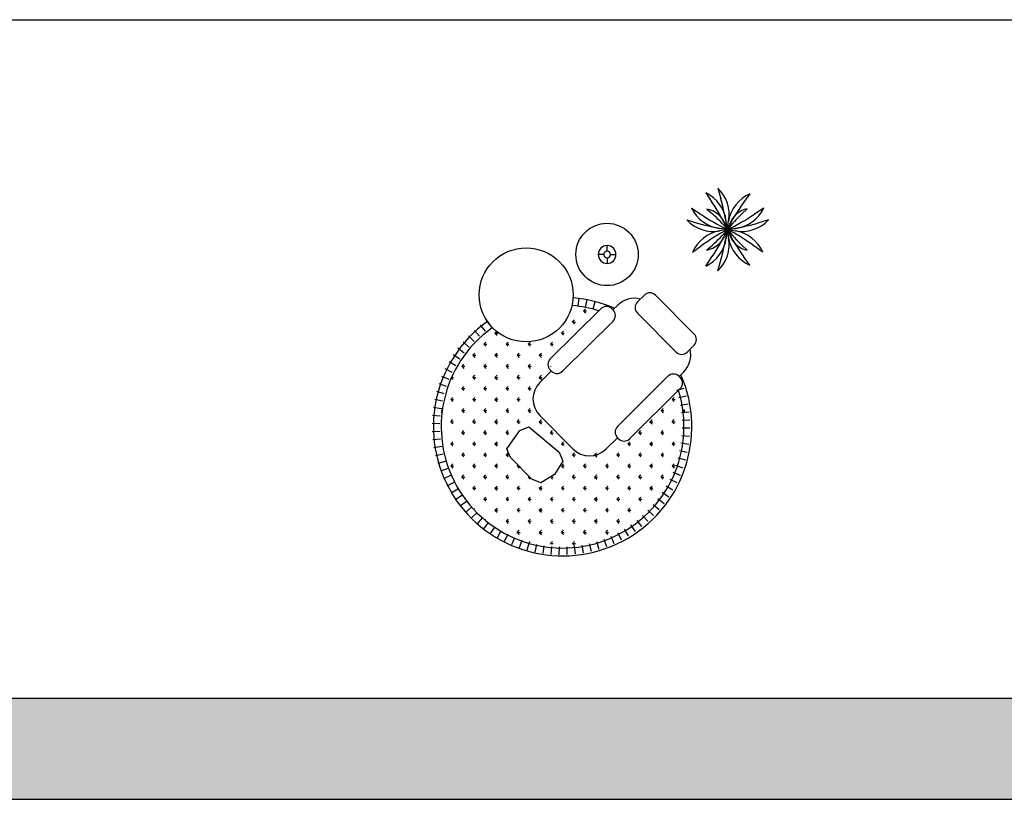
# Model space of a CAD drawing. Header units: millimetres. Extents: x -30782 to 40110, y 35885 to 73818.
# Tile 8 of 166: x -22376 to -16086, y 35885 to 40865. Entities that reach past the tile are written whole.
import ezdxf

# ---------------------------------------------------------------- set-up
doc = ezdxf.new("R2010")
doc.units = ezdxf.units.MM
doc.layers.add('L1', color=7, linetype='Continuous')

# ---------------------------------------------------------------- blocks, each defined once
blk = doc.blocks.new('A$C185D68D8')
for p, q in [((1824.7, 2349), (1843.9, 2281.4)), ((1749.1, 2318.7), (1787.8, 2260)), ((2030.4, 2313.3), (1989.5, 2256.2)), ((1657, 2220.7), (1715.8, 2182)), ((1755.1, 2215.4), (1790.9, 2183.7)), ((2012.1, 2217.5), (1977.8, 2184.2)), ((2118.3, 2220.7), (2059.6, 2182)), ((1626.8, 2145.2), (1694.4, 2125.9)), ((1885.4, 2088.1), (1878.8, 2138.5)), ((2148.6, 2145.2), (2081, 2125.9)), ((1887.7, 2084.5), (1837.3, 2091.1)), ((1887.7, 2084.5), (1837.6, 2075.9)), ((1887.7, 2084.5), (1837.6, 2075.6)), ((1885.4, 2088.1), (1872.1, 2120)), ((1885.4, 2080.8), (1872.1, 2048.9)), ((1885.4, 2080.8), (1878.8, 2030.4)), ((1885.4, 2088.1), (1893.9, 2138.2)), ((1885.4, 2088.1), (1894.2, 2138.1)), ((1885.4, 2080.8), (1894.2, 2030.8)), ((1885.4, 2080.8), (1893.9, 2030.7)), ((1887.7, 2084.5), (1899.5, 2116.9)), ((1887.7, 2084.5), (1938, 2091.1)), ((1887.7, 2084.5), (1937.7, 2075.6)), ((1887.7, 2084.5), (1899.5, 2052)), ((1887.7, 2084.5), (1937.8, 2075.9)), ((1117.6, 1946.2), (1117.6, 1981.8)), ((1662.4, 1939.5), (1719.6, 1980.4)), ((1755.1, 1953.5), (1790.9, 1985.2)), ((2012.1, 1951.4), (1977.8, 1984.7)), ((2112.9, 1939.5), (2055.7, 1980.4)), ((1096.3, 1924.9), (1060.7, 1924.9)), ((1117.6, 1903.5), (1117.6, 1868)), ((1139, 1924.9), (1174.5, 1924.9)), ((1749.1, 1850.2), (1787.8, 1908.9)), ((1824.7, 1819.9), (1843.9, 1887.5)), ((2030.4, 1855.6), (1989.5, 1912.8)), ((932.9, 1596.4), (940.5, 1645.8)), ((980.8, 1588), (991.5, 1636.9)), ((1355.9, 1665.9), (1311.5, 1621.7)), ((1674.3, 1416.3), (1426.7, 1665.6)), ((1077.6, 1578.4), (754.9, 1257.9)), ((967.4, 1563.9), (980.7, 1577.2)), ((1028.1, 1576.6), (1041.8, 1624.7)), ((1156, 1570.5), (1148.4, 1578.2)), ((1185.4, 1601.3), (1155.3, 1571.3)), ((967.4, 1563.9), (980.7, 1550.7)), ((967.4, 1563.9), (986.2, 1563.9)), ((1311.2, 1551), (1558.9, 1301.7)), ((340.1, 1434.4), (309.2, 1473.8)), ((378.9, 1463.6), (350.7, 1504.8)), ((833, 1179.2), (1155.8, 1499.8)), ((896.7, 1493.2), (910, 1506.5)), ((896.7, 1493.2), (910, 1480)), ((896.7, 1493.2), (915.5, 1493.2)), ((268.2, 1369), (232.7, 1404.2)), ((303.1, 1402.9), (269.9, 1440.2)), ((401.7, 1422.5), (415, 1435.8)), ((401.7, 1422.5), (415, 1409.3)), ((401.7, 1422.5), (420.5, 1422.5)), ((826, 1422.5), (839.3, 1435.8)), ((826, 1422.5), (839.3, 1409.3)), ((826, 1422.5), (844.7, 1422.5)), ((205, 1295.2), (165.4, 1325.6)), ((235.4, 1333.1), (197.8, 1366)), ((331, 1351.8), (344.3, 1365.1)), ((331, 1351.8), (344.3, 1338.6)), ((331, 1351.8), (349.8, 1351.8)), ((472.4, 1351.8), (485.7, 1365.1)), ((472.4, 1351.8), (485.7, 1338.6)), ((472.4, 1351.8), (491.2, 1351.8)), ((613.9, 1351.8), (627.1, 1365.1)), ((613.9, 1351.8), (627.1, 1338.6)), ((613.9, 1351.8), (632.6, 1351.8)), ((755.3, 1351.8), (768.5, 1365.1)), ((755.3, 1351.8), (768.5, 1338.6)), ((755.3, 1351.8), (774, 1351.8)), ((1629.6, 1301.4), (1674.1, 1345.6)), ((177.1, 1255.4), (135.6, 1283.3)), ((260.3, 1281.1), (273.6, 1294.4)), ((260.3, 1281.1), (273.6, 1267.8)), ((260.3, 1281.1), (279.1, 1281.1)), ((401.7, 1281.1), (415, 1294.4)), ((401.7, 1281.1), (415, 1267.8)), ((401.7, 1281.1), (420.5, 1281.1)), ((543.2, 1281.1), (556.4, 1294.4)), ((543.2, 1281.1), (556.4, 1267.8)), ((543.2, 1281.1), (561.9, 1281.1)), ((684.6, 1281.1), (697.8, 1294.4)), ((684.6, 1281.1), (697.8, 1267.8)), ((684.6, 1281.1), (703.3, 1281.1)), ((151.7, 1214), (108.5, 1239.2)), ((189.6, 1210.4), (202.9, 1223.6)), ((189.6, 1210.4), (202.9, 1197.1)), ((189.6, 1210.4), (208.4, 1210.4)), ((331, 1210.4), (344.3, 1223.6)), ((331, 1210.4), (344.3, 1197.1)), ((331, 1210.4), (349.8, 1210.4)), ((472.4, 1210.4), (485.7, 1223.6)), ((472.4, 1210.4), (485.7, 1197.1)), ((472.4, 1210.4), (491.2, 1210.4)), ((613.9, 1210.4), (627.1, 1223.6)), ((613.9, 1210.4), (627.1, 1197.1)), ((613.9, 1210.4), (632.6, 1210.4)), ((755.3, 1210.4), (757.1, 1212.2)), ((755.3, 1210.4), (757.3, 1208.4)), ((755.3, 1210.4), (757.2, 1210.4)), ((108.9, 1126.7), (62.9, 1146.4)), ((128.9, 1171), (84.3, 1193.5)), ((124.3, 1134.2), (132.2, 1126.4)), ((126.2, 1139.7), (137.6, 1139.7)), ((130, 1150.8), (132.2, 1152.9)), ((260.3, 1139.7), (273.6, 1152.9)), ((260.3, 1139.7), (273.6, 1126.4)), ((260.3, 1139.7), (279.1, 1139.7)), ((401.7, 1139.7), (415, 1152.9)), ((401.7, 1139.7), (415, 1126.4)), ((401.7, 1139.7), (420.5, 1139.7)), ((543.2, 1139.7), (556.4, 1152.9)), ((543.2, 1139.7), (556.4, 1126.4)), ((543.2, 1139.7), (561.9, 1139.7)), ((684.6, 1139.7), (697.8, 1152.9)), ((684.6, 1139.7), (697.8, 1126.4)), ((684.6, 1139.7), (703.3, 1139.7)), ((761.5, 1180.2), (688.8, 1107.9)), ((754.6, 1187.1), (762.3, 1179.4)), ((1183.8, 826), (1506.6, 1146.6)), ((1577.3, 1146.4), (1585, 1138.6)), ((1578.1, 1145.6), (1608.3, 1175.6)), ((91.7, 1081.3), (44.6, 1098)), ((189.6, 1069), (202.9, 1082.2)), ((331, 1069), (344.3, 1082.2)), ((472.4, 1069), (485.7, 1082.2)), ((613.9, 1069), (627.1, 1082.2)), ((1563.3, 1057.6), (1611.2, 1071.8)), ((77.4, 1034.8), (29.3, 1048.5)), ((118.9, 998.3), (132.2, 1011.5)), ((189.6, 1069), (202.9, 1055.7)), ((189.6, 1069), (208.4, 1069)), ((260.3, 998.3), (273.6, 1011.5)), ((331, 1069), (344.3, 1055.7)), ((331, 1069), (349.8, 1069)), ((401.7, 998.3), (415, 1011.5)), ((472.4, 1069), (485.7, 1055.7)), ((472.4, 1069), (491.2, 1069)), ((543.2, 998.3), (556.4, 1011.5)), ((613.9, 1069), (627.1, 1055.7)), ((613.9, 1069), (632.6, 1069)), ((1584.7, 1067.9), (1262, 747.3)), ((1533.1, 998.3), (1546.4, 1011.5)), ((1576.1, 1010.8), (1624.8, 1021.9)), ((57.6, 939.7), (8.2, 947.3)), ((66, 987.5), (17.2, 998.2)), ((118.9, 998.3), (132.2, 985)), ((118.9, 998.3), (137.6, 998.3)), ((260.3, 998.3), (273.6, 985)), ((260.3, 998.3), (279.1, 998.3)), ((401.7, 998.3), (415, 985)), ((401.7, 998.3), (420.5, 998.3)), ((543.2, 998.3), (556.4, 985)), ((543.2, 998.3), (561.9, 998.3)), ((1533.1, 998.3), (1546.4, 985)), ((1533.1, 998.3), (1551.9, 998.3)), ((1585.9, 963.2), (1635.3, 971.2)), ((52.3, 891.4), (2.5, 895.8)), ((57.7, 937), (61.4, 940.8)), ((57.8, 927.5), (66.9, 927.5)), ((58, 917.8), (61.4, 914.3)), ((189.6, 927.5), (202.9, 940.8)), ((189.6, 927.5), (202.9, 914.3)), ((189.6, 927.5), (208.4, 927.5)), ((331, 927.5), (344.3, 940.8)), ((331, 927.5), (344.3, 914.3)), ((331, 927.5), (349.8, 927.5)), ((472.4, 927.5), (485.7, 940.8)), ((472.4, 927.5), (485.7, 914.3)), ((472.4, 927.5), (491.2, 927.5)), ((613.9, 927.5), (627.1, 940.8)), ((613.9, 927.5), (627.1, 914.3)), ((613.9, 927.5), (632.6, 927.5)), ((688.1, 895.8), (899.5, 683)), ((1462.4, 927.5), (1475.7, 940.8)), ((1462.4, 927.5), (1475.7, 914.3)), ((1462.4, 927.5), (1481.1, 927.5)), ((1592.8, 915), (1642.5, 920)), ((1603.8, 927.5), (1611.9, 935.6)), ((1603.8, 927.5), (1617.1, 914.3)), ((1603.8, 927.5), (1614.5, 927.5)), ((50, 842.8), (0, 844.2)), ((118.9, 856.8), (132.2, 870.1)), ((118.9, 856.8), (132.2, 843.6)), ((118.9, 856.8), (137.6, 856.8)), ((260.3, 856.8), (273.6, 870.1)), ((260.3, 856.8), (273.6, 843.6)), ((260.3, 856.8), (279.1, 856.8)), ((401.7, 856.8), (415, 870.1)), ((401.7, 856.8), (415, 843.6)), ((401.7, 856.8), (420.5, 856.8)), ((543.2, 856.8), (556.4, 870.1)), ((543.2, 856.8), (556.4, 843.6)), ((543.2, 856.8), (561.9, 856.8)), ((561.2, 799.8), (617.8, 823.1)), ((617.8, 823.1), (811.2, 661.7)), ((684.6, 856.8), (697.8, 870.1)), ((684.6, 856.8), (697.8, 843.6)), ((684.6, 856.8), (703.3, 856.8)), ((1391.7, 856.8), (1404.9, 870.1)), ((1391.7, 856.8), (1404.9, 843.6)), ((1391.7, 856.8), (1410.4, 856.8)), ((1533.1, 856.8), (1546.4, 870.1)), ((1533.1, 856.8), (1546.4, 843.6)), ((1533.1, 856.8), (1551.9, 856.8)), ((1596.6, 866.6), (1646.5, 868.4)), ((1597.3, 818), (1647.3, 816.6)), ((50.7, 794.2), (0.8, 792.4)), ((59.8, 797.8), (61.4, 799.4)), ((60, 786.1), (66.9, 786.1)), ((60.2, 774.1), (61.4, 772.9)), ((189.6, 786.1), (202.9, 799.4)), ((189.6, 786.1), (202.9, 772.9)), ((189.6, 786.1), (208.4, 786.1)), ((331, 786.1), (344.3, 799.4)), ((331, 786.1), (344.3, 772.9)), ((331, 786.1), (349.8, 786.1)), ((472.4, 786.1), (485.7, 799.4)), ((472.4, 786.1), (485.7, 772.9)), ((472.4, 786.1), (491.2, 786.1)), ((477.9, 684.1), (561.2, 799.8)), ((755.3, 786.1), (768.5, 799.4)), ((755.3, 786.1), (768.5, 772.9)), ((755.3, 786.1), (774, 786.1)), ((1191.3, 747.6), (1183.6, 755.3)), ((1321, 786.1), (1334.2, 799.4)), ((1321, 786.1), (1334.2, 772.9)), ((1321, 786.1), (1339.7, 786.1)), ((1462.4, 786.1), (1475.7, 799.4)), ((1462.4, 786.1), (1475.7, 772.9)), ((1462.4, 786.1), (1481.1, 786.1)), ((1595, 769.4), (1644.8, 764.9)), ((1603.8, 786.1), (1607.5, 789.8)), ((1603.8, 786.1), (1606.9, 783)), ((1603.8, 786.1), (1607.2, 786.1)), ((54.5, 745.7), (4.8, 740.8)), ((61.4, 697.6), (12, 689.6)), ((118.9, 715.4), (132.2, 728.7)), ((118.9, 715.4), (132.2, 702.2)), ((118.9, 715.4), (137.6, 715.4)), ((260.3, 715.4), (273.6, 728.7)), ((260.3, 715.4), (273.6, 702.2)), ((260.3, 715.4), (279.1, 715.4)), ((401.7, 715.4), (415, 728.7)), ((401.7, 715.4), (415, 702.2)), ((401.7, 715.4), (420.5, 715.4)), ((826, 715.4), (839.3, 728.7)), ((826, 715.4), (839.3, 702.2)), ((826, 715.4), (844.7, 715.4)), ((1111.6, 682.3), (1184.4, 754.5)), ((1250.3, 715.4), (1263.5, 728.7)), ((1250.3, 715.4), (1263.5, 702.2)), ((1250.3, 715.4), (1269, 715.4)), ((1391.7, 715.4), (1404.9, 728.7)), ((1391.7, 715.4), (1404.9, 702.2)), ((1391.7, 715.4), (1410.4, 715.4)), ((1533.1, 715.4), (1546.4, 728.7)), ((1533.1, 715.4), (1546.4, 702.2)), ((1533.1, 715.4), (1551.9, 715.4)), ((1589.6, 721.1), (1639.1, 713.5)), ((71.2, 650), (22.5, 638.9)), ((189.6, 644.7), (202.9, 658)), ((189.6, 644.7), (202.9, 631.4)), ((189.6, 644.7), (208.4, 644.7)), ((331, 644.7), (344.3, 658)), ((331, 644.7), (344.3, 631.4)), ((331, 644.7), (349.8, 644.7)), ((472.4, 644.7), (483.1, 655.4)), ((472.4, 644.7), (485.7, 631.4)), ((472.4, 644.7), (488.1, 644.7)), ((501.1, 627.5), (477.9, 684.1)), ((811.2, 661.7), (834.4, 605)), ((896.7, 644.7), (910, 658)), ((896.7, 644.7), (910, 631.4)), ((896.7, 644.7), (915.5, 644.7)), ((1038.1, 644.7), (1050.7, 657.2)), ((1038.1, 644.7), (1051.4, 631.4)), ((1038.1, 644.7), (1056.9, 644.7)), ((1179.6, 644.7), (1192.8, 658)), ((1179.6, 644.7), (1192.8, 631.4)), ((1179.6, 644.7), (1198.3, 644.7)), ((1321, 644.7), (1334.2, 658)), ((1321, 644.7), (1334.2, 631.4)), ((1321, 644.7), (1339.7, 644.7)), ((1462.4, 644.7), (1475.7, 658)), ((1462.4, 644.7), (1475.7, 631.4)), ((1462.4, 644.7), (1481.1, 644.7)), ((1581.3, 673.2), (1630.1, 662.5)), ((84, 603.1), (36.1, 589)), ((118.9, 574), (132.2, 587.3)), ((118.9, 574), (132.2, 560.7)), ((118.9, 574), (137.6, 574)), ((260.3, 574), (273.6, 587.3)), ((260.3, 574), (273.6, 560.7)), ((260.3, 574), (279.1, 574)), ((401.7, 574), (415, 587.3)), ((401.7, 574), (415, 560.7)), ((401.7, 574), (420.5, 574)), ((638, 489.7), (501.1, 627.5)), ((543.2, 574), (548.7, 579.6)), ((543.2, 574), (556.4, 560.7)), ((543.2, 574), (554.3, 574)), ((834.4, 605), (781, 518.9)), ((827.4, 572.6), (839.3, 560.7)), ((828, 574), (844.7, 574)), ((829.4, 577.3), (839.3, 587.3)), ((967.4, 574), (980.7, 587.3)), ((967.4, 574), (980.7, 560.7)), ((967.4, 574), (986.2, 574)), ((1108.8, 574), (1122.1, 587.3)), ((1108.8, 574), (1122.1, 560.7)), ((1108.8, 574), (1127.6, 574)), ((1250.3, 574), (1263.5, 587.3)), ((1250.3, 574), (1263.5, 560.7)), ((1250.3, 574), (1269, 574)), ((1391.7, 574), (1404.9, 587.3)), ((1391.7, 574), (1404.9, 560.7)), ((1391.7, 574), (1410.4, 574)), ((1533.1, 574), (1546.4, 587.3)), ((1533.1, 574), (1546.4, 560.7)), ((1533.1, 574), (1551.9, 574)), ((1555.6, 579.5), (1602.7, 562.8)), ((1569.9, 626), (1618, 612.2)), ((99.7, 557.1), (52.8, 540)), ((118.3, 512.2), (72.5, 492.2)), ((189.6, 503.3), (202.9, 516.5)), ((189.6, 503.3), (202.9, 490)), ((189.6, 503.3), (208.4, 503.3)), ((331, 503.3), (344.3, 516.5)), ((331, 503.3), (344.3, 490)), ((331, 503.3), (349.8, 503.3)), ((472.4, 503.3), (485.7, 516.5)), ((472.4, 503.3), (485.7, 490)), ((472.4, 503.3), (491.2, 503.3)), ((613.9, 503.3), (619.2, 508.6)), ((613.9, 503.3), (627.1, 490)), ((613.9, 503.3), (624.5, 503.3)), ((781, 518.9), (694.5, 466.1)), ((765.2, 503.3), (774, 503.3)), ((896.7, 503.3), (910, 516.5)), ((896.7, 503.3), (910, 490)), ((896.7, 503.3), (915.5, 503.3)), ((1038.1, 503.3), (1051.4, 516.5)), ((1038.1, 503.3), (1051.4, 490)), ((1038.1, 503.3), (1056.9, 503.3)), ((1179.6, 503.3), (1192.8, 516.5)), ((1179.6, 503.3), (1192.8, 490)), ((1179.6, 503.3), (1198.3, 503.3)), ((1321, 503.3), (1334.2, 516.5)), ((1321, 503.3), (1334.2, 490)), ((1321, 503.3), (1339.7, 503.3)), ((1462.4, 503.3), (1475.7, 516.5)), ((1462.4, 503.3), (1475.7, 490)), ((1462.4, 503.3), (1481.1, 503.3)), ((1538.4, 534), (1584.4, 514.4)), ((139.7, 468.6), (95.2, 445.7)), ((260.3, 432.6), (273.6, 445.8)), ((401.7, 432.6), (415, 445.8)), ((543.2, 432.6), (556.4, 445.8)), ((694.5, 466.1), (638, 489.7)), ((684.6, 432.6), (697.8, 445.8)), ((760.2, 498.3), (768.5, 490)), ((826, 432.6), (839.3, 445.8)), ((967.4, 432.6), (980.7, 445.8)), ((1108.8, 432.6), (1122.1, 445.8)), ((1250.3, 432.6), (1263.5, 445.8)), ((1391.7, 432.6), (1404.9, 445.8)), ((1495.6, 446.8), (1538.8, 421.5)), ((1518.4, 489.7), (1563, 467.2)), ((163.8, 426.3), (120.8, 400.7)), ((190.4, 385.7), (149.2, 357.4)), ((260.3, 432.6), (273.6, 419.3)), ((260.3, 432.6), (279.1, 432.6)), ((401.7, 432.6), (415, 419.3)), ((401.7, 432.6), (420.5, 432.6)), ((543.2, 432.6), (556.4, 419.3)), ((543.2, 432.6), (561.9, 432.6)), ((684.6, 432.6), (697.8, 419.3)), ((684.6, 432.6), (703.3, 432.6)), ((826, 432.6), (839.3, 419.3)), ((826, 432.6), (844.7, 432.6)), ((967.4, 432.6), (980.7, 419.3)), ((967.4, 432.6), (986.2, 432.6)), ((1108.8, 432.6), (1122.1, 419.3)), ((1108.8, 432.6), (1127.6, 432.6)), ((1250.3, 432.6), (1263.5, 419.3)), ((1250.3, 432.6), (1269, 432.6)), ((1391.7, 432.6), (1404.9, 419.3)), ((1391.7, 432.6), (1410.4, 432.6)), ((1470.2, 405.4), (1511.7, 377.4)), ((219.6, 346.8), (180.2, 316)), ((201.7, 374), (202.9, 375.1)), ((331, 361.9), (344.3, 375.1)), ((331, 361.9), (344.3, 348.6)), ((331, 361.9), (349.8, 361.9)), ((472.4, 361.9), (485.7, 375.1)), ((472.4, 361.9), (485.7, 348.6)), ((472.4, 361.9), (491.2, 361.9)), ((613.9, 361.9), (627.1, 375.1)), ((613.9, 361.9), (627.1, 348.6)), ((613.9, 361.9), (632.6, 361.9)), ((755.3, 361.9), (768.5, 375.1)), ((755.3, 361.9), (768.5, 348.6)), ((755.3, 361.9), (774, 361.9)), ((896.7, 361.9), (910, 375.1)), ((896.7, 361.9), (910, 348.6)), ((896.7, 361.9), (915.5, 361.9)), ((1038.1, 361.9), (1051.4, 375.1)), ((1038.1, 361.9), (1051.4, 348.6)), ((1038.1, 361.9), (1056.9, 361.9)), ((1179.6, 361.9), (1192.8, 375.1)), ((1179.6, 361.9), (1192.8, 348.6)), ((1179.6, 361.9), (1198.3, 361.9)), ((1321, 361.9), (1334.2, 375.1)), ((1321, 361.9), (1334.2, 348.6)), ((1321, 361.9), (1339.7, 361.9)), ((1411.8, 327.7), (1449.5, 294.8)), ((1442.2, 365.6), (1481.9, 335.1)), ((251.2, 309.8), (213.8, 276.6)), ((285, 274.9), (249.8, 239.4)), ((271.3, 302.2), (273.6, 304.4)), ((401.7, 291.2), (415, 304.4)), ((401.7, 291.2), (415, 277.9)), ((401.7, 291.2), (420.5, 291.2)), ((543.2, 291.2), (556.4, 304.4)), ((543.2, 291.2), (556.4, 277.9)), ((543.2, 291.2), (561.9, 291.2)), ((684.6, 291.2), (697.8, 304.4)), ((684.6, 291.2), (697.8, 277.9)), ((684.6, 291.2), (703.3, 291.2)), ((826, 291.2), (839.3, 304.4)), ((826, 291.2), (839.3, 277.9)), ((826, 291.2), (844.7, 291.2)), ((967.4, 291.2), (980.7, 304.4)), ((967.4, 291.2), (980.7, 277.9)), ((967.4, 291.2), (986.2, 291.2)), ((1108.8, 291.2), (1122.1, 304.4)), ((1108.8, 291.2), (1122.1, 277.9)), ((1108.8, 291.2), (1127.6, 291.2)), ((1250.3, 291.2), (1263.5, 304.4)), ((1250.3, 291.2), (1263.5, 277.9)), ((1250.3, 291.2), (1269, 291.2)), ((1344.2, 257.9), (1377.4, 220.5)), ((1379.1, 291.7), (1414.6, 256.5)), ((320.9, 242.2), (288, 204.5)), ((358.9, 211.8), (328.4, 172.1)), ((340.9, 230.3), (344.3, 233.7)), ((472.4, 220.4), (485.7, 233.7)), ((472.4, 220.4), (485.7, 207.2)), ((472.4, 220.4), (491.2, 220.4)), ((613.9, 220.4), (627.1, 233.7)), ((613.9, 220.4), (627.1, 207.2)), ((613.9, 220.4), (632.6, 220.4)), ((755.3, 220.4), (768.5, 233.7)), ((755.3, 220.4), (768.5, 207.2)), ((755.3, 220.4), (774, 220.4)), ((896.7, 220.4), (910, 233.7)), ((896.7, 220.4), (910, 207.2)), ((896.7, 220.4), (915.5, 220.4)), ((1038.1, 220.4), (1051.4, 233.7)), ((1038.1, 220.4), (1051.4, 207.2)), ((1038.1, 220.4), (1056.9, 220.4)), ((1179.6, 220.4), (1192.8, 233.7)), ((1179.6, 220.4), (1192.8, 207.2)), ((1179.6, 220.4), (1198.3, 220.4)), ((1268.3, 197.2), (1296.6, 156)), ((1307.2, 226.4), (1338, 187)), ((398.6, 183.8), (370.7, 142.3)), ((440, 158.4), (414.8, 115.3)), ((483, 135.6), (460.5, 91)), ((543.2, 149.7), (556.4, 163)), ((543.2, 149.7), (556.4, 136.5)), ((543.2, 149.7), (561.9, 149.7)), ((684.6, 149.7), (697.8, 163)), ((684.6, 149.7), (697.8, 136.5)), ((684.6, 149.7), (703.3, 149.7)), ((826, 149.7), (839.3, 163)), ((826, 149.7), (839.3, 136.5)), ((826, 149.7), (844.7, 149.7)), ((967.4, 149.7), (980.7, 163)), ((967.4, 149.7), (980.7, 136.5)), ((967.4, 149.7), (986.2, 149.7)), ((1108.8, 149.7), (1122.1, 163)), ((1108.8, 149.7), (1122.1, 136.5)), ((1108.8, 149.7), (1127.6, 149.7)), ((1185.5, 146.4), (1208.4, 102)), ((1227.7, 170.5), (1253.3, 127.6)), ((527.3, 115.6), (507.6, 69.7)), ((572.8, 98.4), (556, 51.3)), ((619.2, 84.1), (605.5, 36)), ((621.5, 86.6), (627.1, 92.3)), ((666.5, 72.8), (655.8, 23.9)), ((714.4, 64.4), (706.8, 15)), ((755.3, 79), (768.5, 92.3)), ((755.3, 79), (759.9, 74.4)), ((755.3, 79), (774, 79)), ((896.7, 79), (910, 92.3)), ((896.7, 79), (910, 65.8)), ((896.7, 79), (915.5, 79)), ((956.4, 68.1), (964.5, 18.8)), ((1004, 77.9), (1015.1, 29.2)), ((1050.9, 90.8), (1065.1, 42.8)), ((1096.9, 106.5), (1114, 59.5)), ((1141.8, 125.1), (1161.9, 79.3)), ((762.7, 59), (758.2, 9.2)), ((811.2, 56.7), (809.9, 6.7)), ((859.8, 57.5), (861.6, 7.5)), ((908.3, 61.3), (913.2, 11.5))]:
    blk.add_line(p, q)
blk.add_circle((600.8, 1666.6), 300)
for centre, radius, start, end in [((1663.3, 2178.9), 234.5, 349.99472, 46.50667), ((1646.3, 2108), 234.5, 7.46958, 63.98154), ((400.8, 1870.7), 1500.4, 8.33194, 15.88606), ((2125.1, 2098.8), 234.5, 113.82593, 170.33789), ((1867.8, 2323.6), 234.5, 206.01846, 262.53042), ((1724.9, 2058.8), 159.5, 22.55789, 79.06985), ((534.6, 1434.9), 1500.4, 25.80681, 33.36093), ((3210.2, 1383.7), 1500.4, 144.44654, 152.00066), ((2049.3, 2062.4), 159.5, 103.50792, 160.01988), ((1907.6, 2323.6), 234.5, 277.46958, 333.98154), ((1796.9, 2306.6), 234.5, 223.49333, 280.00528), ((2540.9, 3435.2), 1500.4, 236.63907, 244.19319), ((1114.1, 1420.1), 1020.3, 40.89512, 48.44923), ((2688.2, 1451.9), 1020.3, 134.12854, 141.68265), ((1234.5, 3435.2), 1500.4, 295.80681, 303.36093), ((1978.4, 2306.6), 234.5, 259.99472, 316.50667), ((1877, 1844.7), 234.5, 99.66211, 156.17407), ((2105.1, 3569), 1500.4, 254.11394, 261.66806), ((2592.1, 759.6), 1500.4, 117.99934, 125.55346), ((534.6, 2734), 1500.4, 326.63907, 334.19319), ((1114.1, 2748.8), 1020.3, 311.55077, 319.10488), ((400.8, 2298.2), 1500.4, 344.11394, 351.66806), ((3210.2, 2785.2), 1500.4, 207.99934, 215.55346), ((1670.2, 3569), 1500.4, 278.33194, 285.88606), ((2688.2, 2717.1), 1020.3, 218.31735, 225.87146), ((1183.3, 759.6), 1500.4, 54.44654, 62.00066), ((1898.4, 1844.7), 234.5, 23.82593, 80.33789), ((1646.3, 2060.9), 234.5, 296.01846, 352.53042), ((1724.9, 2110.1), 159.5, 280.93015, 337.44211), ((1663.3, 1990), 234.5, 313.49333, 10.00528), ((2125.1, 2070.1), 234.5, 189.66211, 246.17407), ((2049.3, 2106.5), 159.5, 199.98012, 256.49208), ((833.6, 825), 825.5, 66.32513, 85.36793), ((1291.2, 1494.8), 150, 75.11682, 134.80713), ((1391.2, 1630.4), 50, 44.80713, 134.80713), ((833.6, 825), 775.5, 72.68179, 85.36793), ((1112.9, 1543), 50, 44.80713, 134.80713), ((1346.7, 1586.2), 50, 134.80713, 224.80713), ((1120.6, 1535.2), 50, 314.80713, 44.80713), ((833.6, 825), 825.5, 125.54984, 23.70426), ((833.6, 825), 775.5, 125.54984, 17.3972), ((1638.8, 1381.1), 50, 314.80713, 44.80713), ((1594.3, 1336.9), 50, 224.80713, 314.80713), ((1502.6, 1282), 150, 314.80713, 14.49744), ((790.1, 1222.4), 50, 134.80713, 224.80713), ((797.8, 1214.6), 50, 224.80713, 314.80713), ((1541.8, 1111.1), 50, 44.80713, 134.80713), ((1549.5, 1103.4), 50, 314.80713, 44.80713), ((794.5, 1001.5), 150, 134.80713, 224.80713), ((1219.1, 790.5), 50, 134.80713, 224.80713), ((1226.8, 782.8), 50, 224.80713, 314.80713), ((1005.9, 788.7), 150, 224.80713, 314.80713)]:
    blk.add_arc(centre, radius, start, end)
at = {"extrusion": (0, 0, -1)}
for major_axis in [(-140.8, -140.8), (-40.2, -40.2), (-15.1, -15.1)]:
    blk.add_ellipse((1117.6, 1924.9), major_axis=major_axis, ratio=1, start_param=-0.785398, end_param=5.497787, dxfattribs=at)
blk = doc.blocks.new('format')
h = blk.add_hatch(color=256)
h.set_gradient(color1=(68, 68, 68), color2=(84, 109, 142), tint=1)
h.paths.add_polyline_path([(-27052.7, 36530.7), (-27052.7, 35884.5), (40110.2, 35884.5), (40110.2, 36530.7)])
at = {"color": 155, "true_color": 0x546d8e}
for p, q in [((-27052.7, 40865), (40110.2, 40865)), ((-27052.7, 36530.7), (40110.2, 36530.7)), ((-27052.7, 35884.5), (40110.2, 35884.5))]:
    blk.add_line(p, q, dxfattribs=at)

msp = doc.modelspace()

# ---------------------------------------------------------------- block references
msp.add_blockref('A$C185D68D8', (-19741.5, 37440.2))
at = {"layer": 'L1'}
msp.add_blockref('format', (0, 0), dxfattribs=at)

doc.saveas('drawing.dxf')
